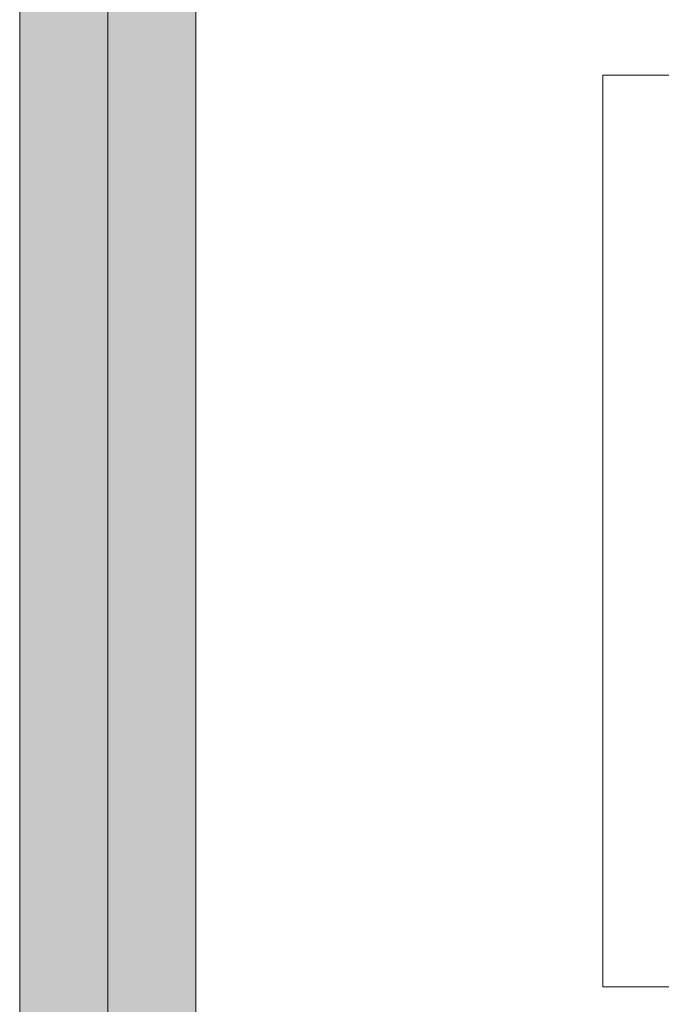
# Model space of a CAD drawing. Extents: x -223 to 557, y -138 to 606.
# Tile 14 of 256: x -15.85 to -11.62, y 11.31 to 17.79. Entities that reach past the tile are written whole.
import ezdxf
from ezdxf.lldxf.tags import DXFTag

# ---------------------------------------------------------------- set-up
doc = ezdxf.new("R2010")
doc.units = 0
doc.layers.get('0').update_dxf_attribs({"lineweight": 35})
doc.layers.add('0-Shading', color=7, linetype='Continuous', lineweight=35)
doc.layers.add('5_EG-HLSE', color=7, linetype='Continuous', lineweight=25)
doc.layers.add('H_Vorlauf_OG', color=1, linetype='Continuous', lineweight=18, true_color=0xff0000)
tags = doc.linetypes.add('ALL_S14', pattern=[0.002, 0.001, -0.001]).pattern_tags.tags
tags[6:7] = [DXFTag(74, 4), DXFTag(75, 0), DXFTag(340, '0'), DXFTag(46, 1.0), DXFTag(50, 0.0), DXFTag(44, 0.0), DXFTag(45, 0.0)]
tags[4:5] = [DXFTag(74, 4), DXFTag(75, 0), DXFTag(340, '0'), DXFTag(46, 1.0), DXFTag(50, 0.0), DXFTag(44, 0.0), DXFTag(45, 0.0)]

# ---------------------------------------------------------------- blocks, each defined once
blk = doc.blocks.new('Shading-A07ALDT11N', base_point=(16.4127, 8.9635))
at = {"layer": '0-Shading', "color": 14, "true_color": 0xa00000}
for points in [[(-14.7631, 9.8673), (-14.6854, 9.8673), (-14.7631, 57.645)], [(-14.6854, 9.8673), (-14.7631, 57.645), (-14.7602, 57.645)], [(-14.6854, 9.8673), (-14.6854, 57.6704), (-14.7603, 57.6704)], [(-15.7676, 15.3648), (-15.8454, 15.3648), (-15.7676, 19.3032)], [(-15.8454, 15.3648), (-15.7676, 19.3032), (-15.8454, 19.3032)], [(-15.8454, 15.2743), (-15.7676, 15.2743), (-15.8454, 15.3648)], [(-15.7676, 15.2743), (-15.7676, 15.3648), (-15.8454, 15.3648)], [(-15.8454, 9.8673), (-15.7676, 9.8673), (-15.8454, 15.2743)], [(-15.7676, 9.8673), (-15.8454, 15.2743), (-15.7676, 15.2743)]]:
    blk.add_solid(points, dxfattribs=at)
at = {"layer": '0-Shading', "color": 12, "true_color": 0xd90000}
for points in [[(-14.9754, 9.8673), (-14.7631, 9.8673), (-14.9754, 40.1048)], [(-14.7631, 9.8673), (-14.9754, 40.1048), (-14.7631, 40.1048)], [(-15.5554, 15.3273), (-15.7676, 15.3273), (-15.5554, 19.3707)], [(-15.7676, 15.3273), (-15.5554, 19.3707), (-15.7676, 19.3707)], [(-15.7676, 15.2743), (-15.5554, 15.2743), (-15.5554, 15.3273)], [(-15.7676, 15.2743), (-15.5554, 15.3273), (-15.7676, 15.3273)], [(-15.7676, 9.8673), (-15.5554, 9.8673), (-15.7676, 15.2743)], [(-15.5554, 9.8673), (-15.7676, 15.2743), (-15.5554, 15.2743)]]:
    blk.add_solid(points, dxfattribs=at)
at = {"layer": '0-Shading', "color": 1, "true_color": 0xfa0000}
for points in [[(-15.2654, 9.8673), (-14.9754, 9.8673), (-15.2654, 23.2166)], [(-14.9754, 9.8673), (-15.2654, 23.2166), (-14.9754, 23.2166)], [(-15.2654, 15.5096), (-15.5554, 15.5096), (-15.2654, 22.8911)], [(-15.5554, 15.5096), (-15.2654, 22.8911), (-15.5554, 22.8911)], [(-15.5554, 15.3273), (-15.2654, 15.3273), (-15.2654, 15.5096)], [(-15.5554, 15.3273), (-15.2654, 15.5096), (-15.5554, 15.5096)], [(-15.5554, 9.8673), (-15.2654, 9.8673), (-15.5554, 15.3273)], [(-15.2654, 9.8673), (-15.5554, 15.3273), (-15.2654, 15.3273)]]:
    blk.add_solid(points, dxfattribs=at)
blk = doc.blocks.new('Referenz-A07ALDUO1N', base_point=(-167.6747, -99.33))
at = {"layer": '5_EG-HLSE', "color": 0, "linetype": 'ALL_S14', "lineweight": 13, "ltscale": 0.13}
for p, q in [((-12.0067, 17.4222), (-6.0067, 17.4222)), ((-12.0067, 11.4222), (-12.0067, 17.4222)), ((-6.0067, 11.4222), (-12.0067, 11.4222))]:
    blk.add_line(p, q, dxfattribs=at)
blk = doc.blocks.new('Rohr - 1703-A07ALDXS1N', base_point=(-15.2654, 8.9973))
at = {"color": 0, "linetype": 'ByBlock', "lineweight": -2, "ltscale": 0.18}
blk.add_line((-15.2654, 60.3229), (-15.2654, 8.9973), dxfattribs=at)
blk = doc.blocks.new('Geometrie-A07ALE4S1N', base_point=(-44.2033, 3.1729))
at = {"layer": 'H_Vorlauf_OG'}
for p, q in [((-15.8454, 59.5109), (-15.8454, 9.8673)), ((-14.6854, 9.8673), (-14.6854, 59.5109))]:
    blk.add_line(p, q, dxfattribs=at)

msp = doc.modelspace()

# ---------------------------------------------------------------- block references
at = {"color": 251, "lineweight": 25, "ltscale": 0.25, "true_color": 0x585858}
msp.add_blockref('Referenz-A07ALDUO1N', (-167.6747, -99.33), dxfattribs=at)
at = {"linetype": 'Continuous', "ltscale": 0.35}
msp.add_blockref('Geometrie-A07ALE4S1N', (-44.2033, 3.1729), dxfattribs=at)
msp.add_blockref('Shading-A07ALDT11N', (16.4127, 8.9635))
at = {"layer": 'H_Vorlauf_OG', "ltscale": 0.18}
msp.add_blockref('Rohr - 1703-A07ALDXS1N', (-15.2654, 8.9973), dxfattribs=at)

doc.saveas('drawing.dxf')
